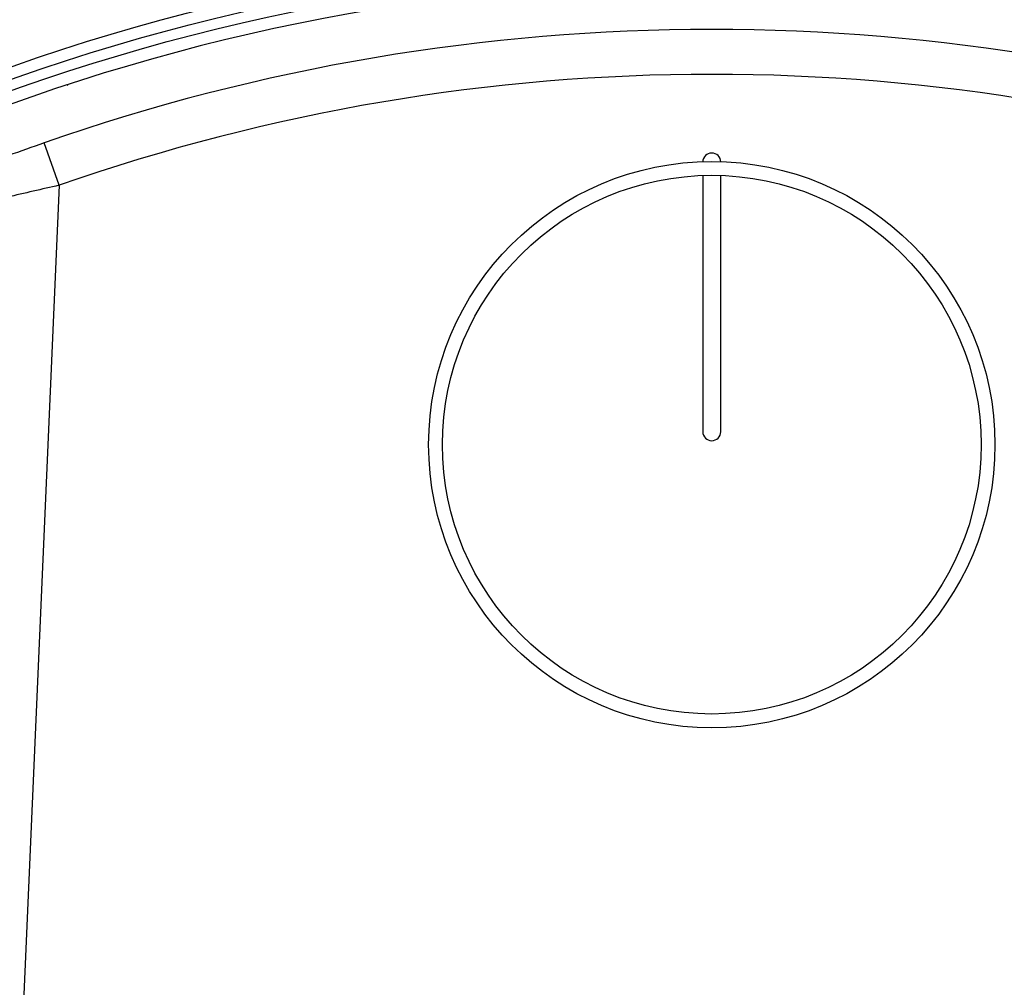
# Model space of a CAD drawing. Header units: millimetres. Extents: x 0 to 351, y 0 to 210.
# Tile 17 of 24: x 207 to 218, y 166 to 177. Entities that reach past the tile are written whole.
import ezdxf

# ---------------------------------------------------------------- set-up
doc = ezdxf.new("R2010")
doc.units = ezdxf.units.MM
doc.header["$LTSCALE"] = 16.335
doc.layers.get('0').update_dxf_attribs({"linetype": 'CONTINUOUS'})
doc.layers.add('AXES_REF', color=7, linetype='CONTINUOUS')

msp = doc.modelspace()

# ---------------------------------------------------------------- linework, layer by layer
at = {"color": 7, "linetype": 'Continuous'}
for p, q in [((207.181, 176.467), (207.18, 176.472)), ((214.246, 175.468), (214.246, 172.618)), ((214.446, 172.618), (214.446, 175.468))]:
    msp.add_line(p, q, dxfattribs=at)
at = {"color": 9, "linetype": 'Continuous'}
for q in [(206.92, 175.83), (206.36, 158.748)]:
    msp.add_line((207.085, 175.359), q, dxfattribs=at)
at = {"color": 7, "linetype": 'Continuous'}
for radius in [23.39, 23.14]:
    msp.add_circle((214.346, 154.618), radius, dxfattribs=at)
at = {"color": 9, "linetype": 'Continuous'}
msp.add_circle((214.346, 154.618), 23.258, dxfattribs=at)
at = {"color": 7, "linetype": 'Continuous'}
for centre, radius, start, end in [((214.346, 154.618), 23, 262.157, 262.0955), ((214.346, 175.618), 0.1, 0, 180), ((214.346, 172.618), 0.1, 180, 360)]:
    msp.add_arc(centre, radius, start, end, dxfattribs=at)
at = {"color": 9, "linetype": 'Continuous'}
for radius, start, end in [(22.475, 70.7047, 109.2953), (21.975, 70.7047, 109.2953), (22.878, 113.5873, 261.134)]:
    msp.add_arc((214.346, 154.618), radius, start, end, dxfattribs=at)
for points, knots in [([(206.92, 175.83), (206.787, 175.783), (206.537, 175.697), (206.198, 175.57), (205.955, 175.507), (205.823, 175.444), (205.782, 175.454)], [0, 0, 0, 0, 0.351847, 0.665154, 0.896249, 1, 1, 1, 1]), ([(207.085, 175.359), (206.893, 175.315), (206.532, 175.234), (206.05, 175.116), (205.708, 175.058), (205.529, 175.004), (205.475, 175.013)], [0, 0, 0, 0, 0.359463, 0.673757, 0.899264, 1, 1, 1, 1])]:
    msp.add_open_spline(points, degree=3, knots=knots, dxfattribs=at)
at = {"layer": 'AXES_REF', "color": 7, "linetype": 'Continuous'}
for radius in [3.15, 2.996]:
    msp.add_circle((214.346, 172.474), radius, dxfattribs=at)

doc.saveas('drawing.dxf')
